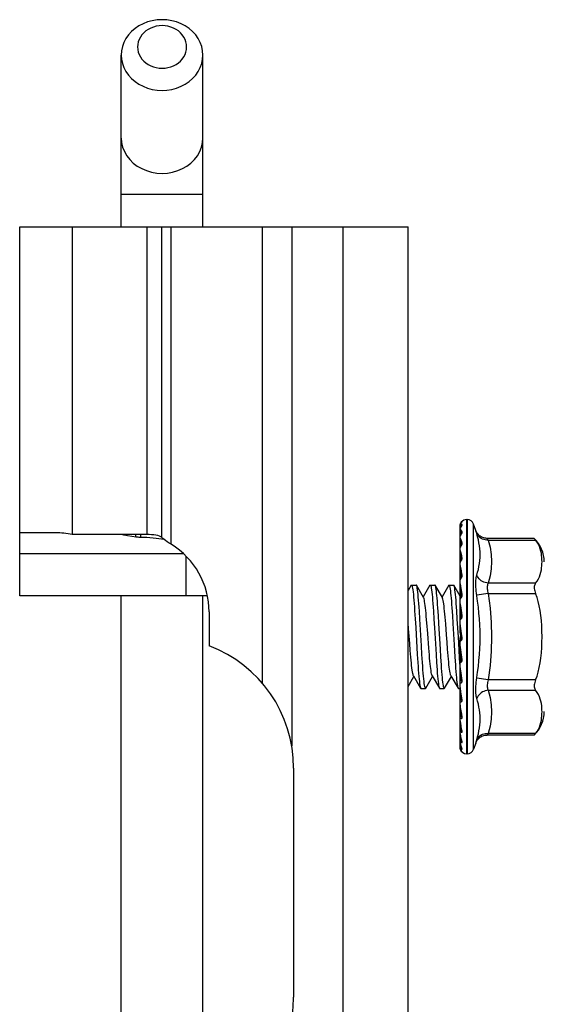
# Model space of a CAD drawing. Header units: inches. Extents: x 0 to 13.8, y 0 to 10.6.
# Tile 3 of 22: x 4.7 to 5.9, y 3 to 5.4. Entities that reach past the tile are written whole.
import ezdxf

# ---------------------------------------------------------------- set-up
doc = ezdxf.new("R2010")
doc.units = ezdxf.units.IN
doc.header["$LTSCALE"] = 0.75625
doc.header["$MEASUREMENT"] = 0
doc.layers.get('0').update_dxf_attribs({"linetype": 'CONTINUOUS'})

msp = doc.modelspace()

# ---------------------------------------------------------------- linework, layer by layer
at = {"color": 7, "linetype": 'Continuous'}
for p, q in [((4.9137, 4.882), (4.9137, 5.2942)), ((5.1097, 4.882), (5.1097, 5.2942)), ((4.9137, 4.9599), (5.1097, 4.9599)), ((4.6697, 3.996), (4.6697, 4.882)), ((4.6697, 4.882), (5.6027, 4.882)), ((4.7957, 4.882), (4.7957, 4.1427)), ((4.9747, 4.882), (4.9747, 4.1427)), ((5.011, 4.1357), (5.011, 4.882)), ((5.0332, 4.1194), (5.0332, 4.882)), ((5.2524, 4.882), (5.2524, 3.786)), ((5.3231, 4.882), (5.3231, 3.6354)), ((5.4457, 4.882), (5.4457, 1.732)), ((5.6027, 1.732), (5.6027, 4.882)), ((5.7278, 4.1674), (5.7277, 4.1671)), ((5.7277, 4.1668), (5.7277, 4.1671)), ((5.7277, 3.9066), (5.7277, 4.1667)), ((5.7283, 4.1688), (5.7278, 4.1674)), ((5.7283, 4.1681), (5.728, 4.1675)), ((5.7294, 4.1703), (5.7301, 4.1712)), ((5.7294, 4.161), (5.7301, 4.1621)), ((5.7303, 4.1724), (5.7303, 4.1725)), ((5.7306, 4.1634), (5.7304, 4.1626)), ((5.7309, 4.1724), (5.7307, 4.1721)), ((5.7321, 4.174), (5.7325, 4.1742)), ((5.7434, 3.6162), (5.7434, 4.1787)), ((5.7442, 4.1787), (5.7434, 4.1787)), ((5.7442, 4.1787), (5.7442, 3.6162)), ((5.7599, 3.6272), (5.7599, 4.1678)), ((5.7653, 4.1527), (5.7599, 4.1678)), ((4.7557, 4.147), (4.6697, 4.147)), ((4.9747, 4.1427), (4.7957, 4.1427)), ((4.9483, 4.1362), (4.9483, 4.1427)), ((4.9597, 4.1427), (4.9597, 4.1361)), ((5.7288, 4.1411), (5.7294, 4.1423)), ((5.7294, 4.1423), (5.7301, 4.1434)), ((5.7302, 4.1449), (5.73, 4.1455)), ((5.7303, 4.1444), (5.7302, 4.1449)), ((5.7304, 4.1451), (5.7303, 4.1443)), ((5.7303, 4.1441), (5.7303, 4.1443)), ((5.7303, 4.1441), (5.7303, 4.1441)), ((5.7656, 4.1518), (5.7653, 4.1527)), ((5.7676, 4.145), (5.7656, 4.1518)), ((4.96, 4.1361), (4.9492, 4.1367)), ((5.7282, 4.129), (5.7281, 4.1296)), ((5.7284, 4.1282), (5.7282, 4.129)), ((5.7286, 4.1274), (5.7284, 4.1282)), ((5.7288, 4.1141), (5.7285, 4.1134)), ((5.7288, 4.1265), (5.7286, 4.1274)), ((5.729, 4.1254), (5.7288, 4.1265)), ((5.7294, 4.1155), (5.7288, 4.1141)), ((5.7292, 4.1243), (5.729, 4.1254)), ((5.7294, 4.123), (5.7292, 4.1243)), ((5.7297, 4.1215), (5.7294, 4.123)), ((5.73, 4.1198), (5.7297, 4.1215)), ((5.7303, 4.118), (5.73, 4.1198)), ((5.7301, 4.1171), (5.73, 4.1166)), ((5.7303, 4.1177), (5.7303, 4.118)), ((5.7303, 4.1176), (5.7303, 4.118)), ((5.7303, 4.1176), (5.7303, 4.1176)), ((5.795, 4.1296), (5.7927, 4.1335)), ((5.9054, 4.1335), (5.7928, 4.1335)), ((5.795, 4.1296), (5.9088, 4.1296)), ((4.6697, 4.097), (5.0629, 4.097)), ((5.069, 4.0913), (5.069, 3.996)), ((5.7278, 4.101), (5.7277, 4.1017)), ((5.728, 4.0998), (5.7278, 4.101)), ((5.7282, 4.0985), (5.728, 4.0998)), ((5.7285, 4.0969), (5.7282, 4.0985)), ((5.7288, 4.095), (5.7285, 4.0969)), ((5.7291, 4.0928), (5.7288, 4.095)), ((5.7294, 4.1002), (5.7291, 4.1014)), ((5.7294, 4.0902), (5.7291, 4.0928)), ((5.7299, 4.0872), (5.7294, 4.0902)), ((5.7319, 4.09), (5.7313, 4.0924)), ((5.7281, 4.0675), (5.7279, 4.0684)), ((5.7286, 4.0785), (5.7282, 4.0778)), ((5.7303, 4.0837), (5.7299, 4.0872)), ((5.7303, 4.0829), (5.7303, 4.0837)), ((5.7303, 4.0832), (5.7303, 4.0837)), ((5.7303, 4.0832), (5.7303, 4.0832)), ((5.7325, 4.0872), (5.7319, 4.09)), ((5.728, 4.0625), (5.7277, 4.0648)), ((5.7284, 4.0594), (5.728, 4.0625)), ((5.729, 4.0546), (5.7284, 4.0594)), ((5.7288, 4.0648), (5.7286, 4.0654)), ((5.7291, 4.0634), (5.7288, 4.0648)), ((5.7296, 4.0493), (5.729, 4.0546)), ((5.7298, 4.06), (5.7291, 4.0634)), ((5.73, 4.0455), (5.7296, 4.0493)), ((5.7302, 4.058), (5.7298, 4.06)), ((5.7303, 4.0426), (5.73, 4.0455)), ((5.7306, 4.0558), (5.7302, 4.058)), ((5.7311, 4.0533), (5.7306, 4.0558)), ((5.7316, 4.0505), (5.7311, 4.0533)), ((5.7325, 4.0456), (5.7316, 4.0505)), ((5.6101, 4.0209), (5.6027, 4.0081)), ((5.6108, 4.0215), (5.6221, 4.0215)), ((5.6399, 3.9915), (5.6228, 4.0209)), ((5.6551, 4.0209), (5.639, 3.9931)), ((5.6558, 4.0215), (5.6671, 4.0215)), ((5.6849, 3.9915), (5.6678, 4.0209)), ((5.7001, 4.0209), (5.684, 3.9931)), ((5.7008, 4.0215), (5.7121, 4.0215)), ((5.7277, 3.9952), (5.7128, 4.0209)), ((5.728, 4.0251), (5.7277, 4.0266)), ((5.7278, 4.0214), (5.7277, 4.022)), ((5.7284, 4.0155), (5.7278, 4.0214)), ((5.7284, 4.0232), (5.728, 4.0251)), ((5.7286, 4.0218), (5.7284, 4.0232)), ((5.7289, 4.0202), (5.7286, 4.0218)), ((5.7304, 4.0116), (5.7289, 4.0202)), ((5.7303, 4.0416), (5.7303, 4.0426)), ((5.7303, 4.0421), (5.7303, 4.0421)), ((5.7303, 4.0421), (5.7303, 4.0417)), ((5.9088, 4.0262), (5.795, 4.0262)), ((5.1206, 3.996), (4.6697, 3.996)), ((4.9137, 2.618), (4.9137, 3.996)), ((5.1097, 2.618), (5.1097, 3.996)), ((5.7293, 4.0065), (5.7284, 4.0155)), ((5.7303, 3.9963), (5.7293, 4.0065)), ((5.7303, 3.9949), (5.7303, 3.9963)), ((5.7303, 3.9956), (5.7303, 3.9956)), ((5.7308, 4.0089), (5.7304, 4.0116)), ((5.7316, 4.0041), (5.7308, 4.0089)), ((5.7325, 3.9985), (5.7316, 4.0041)), ((5.795, 4.0009), (5.7676, 3.9969)), ((5.795, 4.0009), (5.9088, 4.0009)), ((5.7285, 3.9745), (5.7277, 3.9793)), ((5.729, 3.9612), (5.7277, 3.9746)), ((5.7289, 3.9718), (5.7285, 3.9745)), ((5.1247, 3.957), (5.1247, 3.8757)), ((5.6183, 3.9599), (5.6195, 3.9405)), ((5.6309, 3.9394), (5.6296, 3.9591)), ((5.6633, 3.9591), (5.6646, 3.9394)), ((5.6753, 3.9487), (5.6741, 3.9667)), ((5.6765, 3.9294), (5.6753, 3.9487)), ((5.7078, 3.9667), (5.709, 3.9487)), ((5.709, 3.9487), (5.7102, 3.9294)), ((5.7208, 3.9398), (5.7196, 3.9594)), ((5.7306, 3.9607), (5.7289, 3.9718)), ((5.7303, 3.9465), (5.729, 3.9612)), ((5.7313, 3.9558), (5.7306, 3.9607)), ((5.7325, 3.9479), (5.7313, 3.9558)), ((5.6038, 3.9163), (5.6027, 3.9299)), ((5.6195, 3.9405), (5.6208, 3.9197)), ((5.6346, 3.876), (5.6309, 3.9394)), ((5.6476, 3.9306), (5.6463, 3.9464)), ((5.6646, 3.9394), (5.6658, 3.9187)), ((5.6801, 3.8676), (5.6765, 3.9294)), ((5.6929, 3.9281), (5.6915, 3.9441)), ((5.7102, 3.9294), (5.7132, 3.8777)), ((5.7277, 3.9376), (5.7288, 3.9389)), ((5.7311, 3.9055), (5.7277, 3.9291)), ((5.7301, 3.9444), (5.7303, 3.9465)), ((5.7303, 3.9454), (5.7303, 3.9455)), ((5.6064, 3.8813), (5.6038, 3.9163)), ((5.6208, 3.9197), (5.6246, 3.8552)), ((5.6658, 3.9187), (5.6696, 3.8552)), ((5.7303, 3.8949), (5.7277, 3.9244)), ((5.7277, 3.9066), (5.7285, 3.8978)), ((5.7325, 3.8954), (5.7311, 3.9055)), ((5.6078, 3.8644), (5.6064, 3.8813)), ((5.6975, 3.8675), (5.6962, 3.8847)), ((5.7132, 3.8777), (5.715, 3.8482)), ((5.7277, 3.8733), (5.7277, 3.8941)), ((5.7279, 3.8929), (5.7277, 3.8935)), ((5.7278, 3.877), (5.7277, 3.8777)), ((5.7286, 3.8902), (5.7287, 3.8903)), ((5.6091, 3.8485), (5.6078, 3.8644)), ((5.6246, 3.8552), (5.6258, 3.8356)), ((5.6358, 3.8552), (5.6346, 3.876)), ((5.6371, 3.8356), (5.6358, 3.8552)), ((5.6536, 3.8538), (5.6523, 3.8701)), ((5.6696, 3.8552), (5.6708, 3.8356)), ((5.6813, 3.8482), (5.6801, 3.8676)), ((5.6988, 3.8515), (5.6975, 3.8675)), ((5.7264, 3.8456), (5.7252, 3.8658)), ((5.7303, 3.8433), (5.7277, 3.8733)), ((5.7277, 3.6306), (5.7277, 3.8669)), ((5.7283, 3.8451), (5.7277, 3.8636)), ((5.7325, 3.843), (5.7278, 3.877)), ((5.6825, 3.8301), (5.6813, 3.8482)), ((5.715, 3.8482), (5.7162, 3.8301)), ((5.7277, 3.827), (5.7264, 3.8456)), ((5.7285, 3.8403), (5.7283, 3.8451)), ((5.7303, 3.8432), (5.7303, 3.8433)), ((5.7304, 3.8432), (5.7303, 3.8433)), ((5.7279, 3.8256), (5.7277, 3.8271)), ((5.7277, 3.823), (5.7303, 3.7937)), ((5.7292, 3.8157), (5.7279, 3.8256)), ((5.7285, 3.7924), (5.728, 3.82)), ((5.7325, 3.7925), (5.7292, 3.8157)), ((5.6027, 3.7782), (5.6165, 3.8019)), ((5.6155, 3.8035), (5.6326, 3.7741)), ((5.6453, 3.7741), (5.6615, 3.8019)), ((5.6605, 3.8035), (5.6776, 3.7741)), ((5.6903, 3.7741), (5.7065, 3.8019)), ((5.7055, 3.8035), (5.7226, 3.7741)), ((5.7303, 3.7937), (5.7303, 3.7934)), ((5.7304, 3.7935), (5.7303, 3.7937)), ((5.7303, 3.7934), (5.7303, 3.7935)), ((5.795, 3.794), (5.7676, 3.798)), ((5.9088, 3.794), (5.795, 3.794)), ((5.6333, 3.7735), (5.6446, 3.7735)), ((5.6446, 3.7735), (5.644, 3.774)), ((5.6783, 3.7735), (5.6896, 3.7735)), ((5.6896, 3.7735), (5.689, 3.7739)), ((5.7233, 3.7735), (5.7277, 3.7735)), ((5.728, 3.7767), (5.7277, 3.779)), ((5.7277, 3.7754), (5.7287, 3.7645)), ((5.7296, 3.7654), (5.728, 3.7767)), ((5.7285, 3.7483), (5.7282, 3.7701)), ((5.7287, 3.7645), (5.7303, 3.7478)), ((5.7325, 3.7459), (5.7296, 3.7654)), ((5.795, 3.7688), (5.9088, 3.7688)), ((5.7303, 3.7478), (5.7303, 3.7476)), ((5.7304, 3.7475), (5.7303, 3.7478)), ((5.7303, 3.7476), (5.7303, 3.7476)), ((5.7279, 3.7337), (5.7277, 3.7351)), ((5.7282, 3.7313), (5.7279, 3.7337)), ((5.7288, 3.7277), (5.7282, 3.7313)), ((5.7285, 3.7097), (5.7283, 3.7263)), ((5.7287, 3.7221), (5.7296, 3.7142)), ((5.7294, 3.7235), (5.7288, 3.7277)), ((5.73, 3.7199), (5.7294, 3.7235)), ((5.7296, 3.7142), (5.7303, 3.7073)), ((5.7313, 3.7115), (5.73, 3.7199)), ((5.7279, 3.6959), (5.7277, 3.6972)), ((5.7277, 3.6949), (5.7283, 3.6894)), ((5.7281, 3.6944), (5.7279, 3.6959)), ((5.7285, 3.6921), (5.7281, 3.6944)), ((5.7285, 3.6778), (5.7284, 3.6892)), ((5.7291, 3.6886), (5.7285, 3.6921)), ((5.7286, 3.7083), (5.7287, 3.7077)), ((5.7294, 3.6867), (5.7291, 3.6886)), ((5.7303, 3.7073), (5.7303, 3.7072)), ((5.7303, 3.7072), (5.7303, 3.7072)), ((5.7325, 3.7047), (5.7313, 3.7115)), ((5.7279, 3.6653), (5.7277, 3.6665)), ((5.7281, 3.6641), (5.7279, 3.6653)), ((5.7285, 3.6778), (5.7285, 3.6769)), ((5.7298, 3.6846), (5.7294, 3.6867)), ((5.7296, 3.6793), (5.7304, 3.6735)), ((5.7304, 3.6812), (5.7298, 3.6846)), ((5.7311, 3.6775), (5.7304, 3.6812)), ((5.7319, 3.6734), (5.7311, 3.6775)), ((5.7325, 3.6705), (5.7319, 3.6734)), ((5.795, 3.6653), (5.7927, 3.6614)), ((5.9088, 3.6653), (5.795, 3.6653)), ((5.7277, 3.6433), (5.728, 3.6416)), ((5.728, 3.6416), (5.7284, 3.6395)), ((5.7284, 3.6627), (5.7281, 3.6641)), ((5.7286, 3.6613), (5.7284, 3.6627)), ((5.7285, 3.6539), (5.7284, 3.6598)), ((5.7285, 3.6539), (5.7285, 3.6529)), ((5.7289, 3.6599), (5.7286, 3.6613)), ((5.7292, 3.6583), (5.7289, 3.6599)), ((5.7296, 3.6566), (5.7292, 3.6583)), ((5.7292, 3.6548), (5.7296, 3.6521)), ((5.73, 3.6549), (5.7296, 3.6566)), ((5.7296, 3.6521), (5.7301, 3.6495)), ((5.7304, 3.653), (5.73, 3.6549)), ((5.7301, 3.6495), (5.7304, 3.6477)), ((5.7308, 3.651), (5.7304, 3.653)), ((5.7313, 3.6489), (5.7308, 3.651)), ((5.7319, 3.6468), (5.7313, 3.6489)), ((5.7653, 3.6422), (5.7599, 3.6272)), ((5.9054, 3.6614), (5.7928, 3.6614)), ((5.9054, 3.6614), (5.9059, 3.662)), ((5.9059, 3.662), (5.9068, 3.663)), ((5.7277, 3.6324), (5.7282, 3.6312)), ((5.7277, 3.6306), (5.7281, 3.629)), ((5.7277, 3.6272), (5.7277, 3.6305)), ((5.7277, 3.6272), (5.7282, 3.6259)), ((5.7281, 3.629), (5.7286, 3.6275)), ((5.7284, 3.6395), (5.7288, 3.6374)), ((5.7285, 3.6387), (5.7285, 3.6392)), ((5.7285, 3.6387), (5.7285, 3.6377)), ((5.7285, 3.6377), (5.7286, 3.6368)), ((5.7295, 3.6238), (5.7301, 3.6229)), ((5.7297, 3.6335), (5.7302, 3.6317)), ((5.7302, 3.6317), (5.7305, 3.6305)), ((5.7305, 3.6305), (5.7305, 3.6305)), ((5.7311, 3.6225), (5.7308, 3.6229)), ((5.731, 3.6223), (5.7316, 3.6215)), ((5.7318, 3.6211), (5.7316, 3.6215)), ((5.7316, 3.6215), (5.7316, 3.6215)), ((5.7325, 3.6205), (5.7318, 3.6211)), ((5.7325, 3.6204), (5.7325, 3.6205)), ((5.7325, 3.6204), (5.7325, 3.6204)), ((5.7442, 3.6162), (5.7434, 3.6162)), ((5.3277, 3.582), (5.3277, 3.032))]:
    msp.add_line(p, q, dxfattribs=at)
for points in [[(5.0117, 5.3791), (4.9999, 5.3785), (4.9882, 5.3766), (4.977, 5.3736), (4.9662, 5.3694), (4.956, 5.3641), (4.9467, 5.3578), (4.9383, 5.3505), (4.9311, 5.3425), (4.9249, 5.3337), (4.9201, 5.3243), (4.9166, 5.3146), (4.9144, 5.3045), (4.9137, 5.2942)], [(5.1097, 5.2942), (5.109, 5.3045), (5.1069, 5.3146), (5.1033, 5.3243), (5.0985, 5.3337), (5.0924, 5.3425), (5.0851, 5.3505), (5.0767, 5.3578), (5.0674, 5.3641), (5.0572, 5.3694), (5.0465, 5.3736), (5.0352, 5.3766), (5.0235, 5.3785), (5.0117, 5.3791)], [(5.0117, 5.3648), (5.0045, 5.3645), (4.9976, 5.3634), (4.9908, 5.3615), (4.9843, 5.359), (4.9782, 5.3558), (4.9726, 5.352), (4.9676, 5.3476), (4.9632, 5.3428), (4.9595, 5.3375), (4.9565, 5.3319), (4.9544, 5.326), (4.9531, 5.3199), (4.9527, 5.3137), (4.9531, 5.3076), (4.9544, 5.3015), (4.9565, 5.2956), (4.9595, 5.29), (4.9632, 5.2847), (4.9676, 5.2799), (4.9726, 5.2755), (4.9782, 5.2717), (4.9843, 5.2685), (4.9908, 5.266), (4.9976, 5.2641), (5.0045, 5.263), (5.0117, 5.2626)], [(5.0117, 5.2626), (5.0189, 5.263), (5.0258, 5.2641), (5.0326, 5.266), (5.0391, 5.2685), (5.0452, 5.2717), (5.0508, 5.2755), (5.0559, 5.2799), (5.0603, 5.2847), (5.0639, 5.29), (5.0669, 5.2956), (5.069, 5.3015), (5.0703, 5.3076), (5.0707, 5.3138), (5.0703, 5.3199), (5.069, 5.326), (5.0669, 5.3319), (5.0639, 5.3375), (5.0602, 5.3428), (5.0559, 5.3476), (5.0508, 5.352), (5.0452, 5.3558), (5.0391, 5.359), (5.0326, 5.3615), (5.0258, 5.3634), (5.0189, 5.3645), (5.0117, 5.3648)], [(4.9137, 5.2942), (4.9144, 5.284), (4.9166, 5.2739), (4.9201, 5.2641), (4.9249, 5.2548), (4.9311, 5.246), (4.9383, 5.238), (4.9467, 5.2307), (4.956, 5.2244), (4.9662, 5.2191), (4.977, 5.2149), (4.9882, 5.2118), (4.9999, 5.21), (5.0117, 5.2094)], [(5.0117, 5.2094), (5.0235, 5.21), (5.0352, 5.2118), (5.0465, 5.2149), (5.0572, 5.2191), (5.0674, 5.2244), (5.0767, 5.2307), (5.0851, 5.238), (5.0924, 5.246), (5.0985, 5.2548), (5.1033, 5.2641), (5.1069, 5.2739), (5.109, 5.284), (5.1097, 5.2942)], [(4.9137, 5.095), (4.9145, 5.0839), (4.917, 5.073), (4.9212, 5.0625), (4.9268, 5.0526), (4.934, 5.0433), (4.9424, 5.035), (4.952, 5.0277), (4.9627, 5.0215), (4.9742, 5.0166), (4.9863, 5.013), (4.9989, 5.0109), (5.0117, 5.0101)], [(5.0117, 5.0101), (5.0245, 5.0109), (5.0371, 5.013), (5.0492, 5.0166), (5.0607, 5.0215), (5.0714, 5.0277), (5.081, 5.035), (5.0895, 5.0433), (5.0966, 5.0526), (5.1022, 5.0625), (5.1064, 5.073), (5.1089, 5.0839), (5.1097, 5.095)], [(5.7277, 4.1667), (5.7282, 4.168), (5.7288, 4.1692), (5.7294, 4.1703)], [(5.728, 4.1675), (5.7277, 4.1668), (5.7277, 4.1667)], [(5.7325, 4.1663), (5.7322, 4.1666), (5.7319, 4.1668), (5.7316, 4.167), (5.7313, 4.1672), (5.7311, 4.1673), (5.7308, 4.1674), (5.7306, 4.1675), (5.7304, 4.1675), (5.7302, 4.1675), (5.73, 4.1675), (5.7298, 4.1675), (5.7296, 4.1675), (5.7294, 4.1674), (5.7292, 4.1674), (5.7291, 4.1673), (5.7289, 4.1672), (5.7288, 4.1671), (5.7286, 4.167), (5.7285, 4.1669), (5.7284, 4.1667), (5.7282, 4.1666), (5.7281, 4.1664), (5.728, 4.1663), (5.7279, 4.1661), (5.7278, 4.166), (5.7277, 4.1658)], [(5.7282, 4.1641), (5.7281, 4.1641), (5.728, 4.1641), (5.7279, 4.164), (5.7279, 4.164), (5.7278, 4.164), (5.7278, 4.164), (5.7277, 4.1639)], [(5.73, 4.1621), (5.7297, 4.1617), (5.7295, 4.1612), (5.7292, 4.1608), (5.7289, 4.1602), (5.7287, 4.1597), (5.7284, 4.1591), (5.7281, 4.1585), (5.7279, 4.1579), (5.7277, 4.1574)], [(5.73, 4.1622), (5.73, 4.1623), (5.7299, 4.1625), (5.7297, 4.1628), (5.7296, 4.163), (5.7294, 4.1631), (5.7293, 4.1633), (5.7292, 4.1634), (5.7291, 4.1635), (5.729, 4.1636), (5.7289, 4.1637), (5.7288, 4.1638), (5.7287, 4.1639), (5.7286, 4.1639), (5.7285, 4.164), (5.7284, 4.164), (5.7283, 4.164), (5.7282, 4.164), (5.7282, 4.1641)], [(5.7303, 4.1724), (5.7295, 4.1712), (5.7288, 4.17), (5.7283, 4.1688)], [(5.7295, 4.1704), (5.7292, 4.1699), (5.7289, 4.1693), (5.7286, 4.1687), (5.7283, 4.1681)], [(5.7307, 4.1721), (5.7304, 4.1717), (5.7301, 4.1713), (5.7298, 4.1709), (5.7295, 4.1704)], [(5.7307, 4.1634), (5.7307, 4.1634), (5.7306, 4.1633), (5.7305, 4.1631), (5.7304, 4.1628), (5.73, 4.1621)], [(5.7301, 4.1712), (5.7307, 4.172), (5.7313, 4.1727), (5.7317, 4.1733), (5.7321, 4.1737), (5.7324, 4.174), (5.7325, 4.1742), (5.7325, 4.1743), (5.7325, 4.1742)], [(5.7301, 4.1621), (5.7307, 4.163), (5.7317, 4.1645)], [(5.7303, 4.1725), (5.7307, 4.1729), (5.731, 4.1732), (5.7314, 4.1735), (5.7317, 4.1738), (5.7321, 4.174)], [(5.7325, 4.1663), (5.7318, 4.1657), (5.7313, 4.165), (5.7309, 4.1643), (5.7306, 4.1634)], [(5.7314, 4.1729), (5.7314, 4.173), (5.7315, 4.173), (5.7314, 4.173), (5.7311, 4.1726)], [(5.7325, 4.1742), (5.7318, 4.1736), (5.7313, 4.1729), (5.7312, 4.1727)], [(5.7317, 4.1645), (5.7321, 4.1651), (5.7324, 4.1656), (5.7325, 4.1659), (5.7325, 4.1662), (5.7325, 4.1663)], [(4.9492, 4.1367), (4.9388, 4.1379), (4.929, 4.1396), (4.9197, 4.1416), (4.9149, 4.1427)], [(5.011, 4.1357), (5.0084, 4.1375), (5.0051, 4.139), (5.0012, 4.1402), (4.9966, 4.1411), (4.9916, 4.1419), (4.9862, 4.1423), (4.9806, 4.1426), (4.9747, 4.1427)], [(5.7277, 4.1573), (5.7282, 4.1586), (5.7288, 4.1599), (5.7294, 4.161)], [(5.7325, 4.1487), (5.7322, 4.1494), (5.7319, 4.15), (5.7316, 4.1506), (5.7313, 4.1511), (5.7311, 4.1516), (5.7308, 4.152), (5.7306, 4.1524), (5.7304, 4.1528), (5.7302, 4.1531), (5.73, 4.1534), (5.7298, 4.1536), (5.7296, 4.1538), (5.7294, 4.154), (5.7292, 4.1542), (5.7291, 4.1543), (5.7289, 4.1545), (5.7288, 4.1546), (5.7286, 4.1547), (5.7285, 4.1547), (5.7284, 4.1548), (5.7282, 4.1548), (5.7281, 4.1548), (5.728, 4.1548), (5.7279, 4.1548), (5.7278, 4.1548), (5.7277, 4.1548)], [(5.73, 4.1455), (5.7299, 4.1461), (5.7297, 4.1466), (5.7296, 4.1471), (5.7294, 4.1476), (5.7293, 4.148), (5.7292, 4.1484), (5.7291, 4.1488), (5.729, 4.1491), (5.7289, 4.1494), (5.7288, 4.1497), (5.7287, 4.15), (5.7286, 4.1502), (5.7285, 4.1505), (5.7284, 4.1507), (5.7283, 4.1509), (5.7282, 4.1511), (5.7282, 4.1513), (5.7281, 4.1514), (5.728, 4.1516), (5.7279, 4.1517), (5.7279, 4.1518), (5.7278, 4.1519), (5.7278, 4.152), (5.7277, 4.1521)], [(5.7277, 4.1385), (5.7282, 4.1398), (5.7288, 4.1411)], [(5.7285, 4.1407), (5.7282, 4.1399), (5.7278, 4.1391), (5.7277, 4.1387)], [(5.7291, 4.1421), (5.7288, 4.1414), (5.7285, 4.1407)], [(5.73, 4.1438), (5.7294, 4.1427), (5.7291, 4.1421)], [(5.7304, 4.1448), (5.7304, 4.1448), (5.7304, 4.1447), (5.7303, 4.1446), (5.7302, 4.1442), (5.73, 4.1438)], [(5.7301, 4.1434), (5.7313, 4.1453), (5.7317, 4.1461), (5.7321, 4.1469), (5.7324, 4.1475), (5.7325, 4.148), (5.7325, 4.1484), (5.7325, 4.1487)], [(5.7325, 4.1487), (5.7318, 4.1481), (5.7313, 4.1475), (5.7309, 4.1467), (5.7306, 4.1459), (5.7304, 4.1451)], [(5.7688, 4.146), (5.7678, 4.1476), (5.7669, 4.1493), (5.7661, 4.1509), (5.7653, 4.1527)], [(5.7676, 4.0455), (5.7696, 4.0524), (5.7713, 4.0593), (5.7728, 4.0663), (5.7739, 4.0733), (5.7747, 4.0803), (5.7753, 4.0874), (5.7754, 4.0945), (5.7753, 4.1016), (5.7747, 4.1088), (5.7739, 4.116), (5.7728, 4.1232), (5.7713, 4.1305), (5.7696, 4.1377), (5.7676, 4.145)], [(5.795, 4.1296), (5.7914, 4.1296), (5.7878, 4.1299), (5.7845, 4.1306), (5.7813, 4.1317), (5.7783, 4.1331), (5.7755, 4.1349), (5.7729, 4.137), (5.7708, 4.1394), (5.769, 4.1421), (5.7676, 4.145)], [(5.7927, 4.1335), (5.7915, 4.1336), (5.789, 4.1338), (5.7865, 4.1342), (5.7842, 4.1348), (5.782, 4.1356), (5.7799, 4.1365), (5.7779, 4.1376), (5.776, 4.1388), (5.7743, 4.1401), (5.7728, 4.1415), (5.7713, 4.1429), (5.77, 4.1444), (5.7688, 4.146)], [(4.9597, 4.1361), (4.9568, 4.1361), (4.954, 4.1362), (4.9511, 4.1362), (4.9483, 4.1362)], [(5.0041, 4.1327), (4.9972, 4.1336), (4.99, 4.1344), (4.9825, 4.135), (4.975, 4.1355), (4.9675, 4.1359), (4.96, 4.1361)], [(5.0167, 4.1306), (5.0106, 4.1317), (5.0041, 4.1327)], [(5.0332, 4.1194), (5.0285, 4.1224), (5.0241, 4.1253), (5.0202, 4.1282), (5.0167, 4.1308), (5.0136, 4.1333), (5.011, 4.1357)], [(5.7325, 4.122), (5.7322, 4.1231), (5.7319, 4.1241), (5.7316, 4.125), (5.7313, 4.1259), (5.7311, 4.1267), (5.7308, 4.1275), (5.7306, 4.1282), (5.7304, 4.1288), (5.7302, 4.1294), (5.73, 4.1299), (5.7298, 4.1304), (5.7296, 4.1309), (5.7294, 4.1313), (5.7292, 4.1318), (5.7291, 4.1321), (5.7289, 4.1325), (5.7288, 4.1328), (5.7286, 4.1331), (5.7285, 4.1333), (5.7284, 4.1335), (5.7282, 4.1337), (5.7281, 4.1339), (5.728, 4.1341), (5.7279, 4.1342), (5.7278, 4.1344), (5.7277, 4.1345)], [(5.7281, 4.1296), (5.728, 4.1299), (5.7279, 4.1302), (5.7279, 4.1304), (5.7278, 4.1307), (5.7278, 4.1309), (5.7277, 4.1311)], [(5.7288, 4.1134), (5.7294, 4.1146), (5.7301, 4.1158)], [(5.73, 4.1166), (5.7297, 4.1161), (5.7294, 4.1155)], [(5.7301, 4.1158), (5.7307, 4.1168), (5.7313, 4.1178)], [(5.7303, 4.1177), (5.7303, 4.1177), (5.7304, 4.1178), (5.7303, 4.1177), (5.7303, 4.1174), (5.7301, 4.1171)], [(5.7325, 4.122), (5.7318, 4.1215), (5.7313, 4.1209), (5.7309, 4.1202), (5.7306, 4.1195), (5.7304, 4.1187), (5.7303, 4.118)], [(5.7313, 4.1178), (5.7317, 4.1188), (5.7321, 4.1196), (5.7324, 4.1204), (5.7325, 4.121), (5.7325, 4.1216), (5.7325, 4.122)], [(5.795, 4.1296), (5.7993, 4.1124), (5.8019, 4.0951), (5.8028, 4.0779), (5.8019, 4.0607), (5.7993, 4.0434), (5.795, 4.0262)], [(5.9088, 4.1296), (5.9077, 4.1309), (5.9069, 4.1318), (5.9062, 4.1326), (5.9057, 4.1331), (5.9054, 4.1334), (5.9054, 4.1335)], [(5.9088, 4.0262), (5.9124, 4.0311), (5.9154, 4.0362), (5.918, 4.0416), (5.92, 4.0471), (5.9215, 4.0526), (5.9226, 4.058), (5.9233, 4.0631), (5.9238, 4.0681), (5.9241, 4.0729), (5.9242, 4.0777), (5.9241, 4.0826), (5.9238, 4.0875), (5.9233, 4.0926), (5.9226, 4.0979), (5.9215, 4.1033), (5.92, 4.1087), (5.918, 4.1142), (5.9155, 4.1195), (5.9124, 4.1247), (5.9088, 4.1296)], [(5.7277, 4.1109), (5.7282, 4.1122), (5.7288, 4.1134)], [(5.7285, 4.1134), (5.7281, 4.1125), (5.7278, 4.1116), (5.7277, 4.1114)], [(5.7288, 4.1025), (5.7286, 4.1029), (5.7285, 4.1034), (5.7284, 4.1038), (5.7282, 4.1041), (5.7281, 4.1045), (5.728, 4.1048), (5.7279, 4.1051), (5.7278, 4.1054), (5.7277, 4.1056)], [(5.7291, 4.1014), (5.7289, 4.102), (5.7288, 4.1025)], [(5.7313, 4.0924), (5.7311, 4.0935), (5.7308, 4.0946), (5.7306, 4.0955), (5.7304, 4.0965), (5.7302, 4.0973), (5.73, 4.0981), (5.7298, 4.0989), (5.7294, 4.1002)], [(5.7277, 4.0757), (5.7282, 4.0769), (5.7288, 4.078)], [(5.7282, 4.0778), (5.7279, 4.0769), (5.7277, 4.0765)], [(5.7279, 4.0684), (5.7278, 4.0688), (5.7277, 4.0692)], [(5.7286, 4.0654), (5.7285, 4.066), (5.7284, 4.0665), (5.7281, 4.0675)], [(5.7298, 4.0813), (5.7295, 4.0807), (5.7292, 4.08), (5.7286, 4.0785)], [(5.7288, 4.078), (5.7294, 4.0792), (5.7307, 4.0813)], [(5.7303, 4.0828), (5.7302, 4.0824), (5.73, 4.0819), (5.7298, 4.0813)], [(5.7325, 4.0872), (5.7318, 4.0867), (5.7313, 4.0862), (5.7309, 4.0856), (5.7306, 4.085), (5.7304, 4.0843), (5.7303, 4.0837)], [(5.7303, 4.0832), (5.7303, 4.0831), (5.7303, 4.0828)], [(5.7307, 4.0813), (5.7313, 4.0824), (5.7317, 4.0834), (5.7321, 4.0843), (5.7324, 4.0852), (5.7325, 4.086), (5.7325, 4.0866), (5.7325, 4.0872)], [(5.7325, 4.0456), (5.7318, 4.0451), (5.7313, 4.0447), (5.7309, 4.0442), (5.7306, 4.0437), (5.7304, 4.0432), (5.7303, 4.0426)], [(5.7313, 4.0403), (5.7317, 4.0413), (5.7321, 4.0423), (5.7324, 4.0432), (5.7325, 4.0441), (5.7325, 4.0449), (5.7325, 4.0456)], [(5.7696, 3.9827), (5.7669, 4.0019), (5.7663, 4.0067), (5.7659, 4.0115), (5.7656, 4.0162), (5.7654, 4.0207), (5.7653, 4.0251), (5.7654, 4.0292), (5.7656, 4.0331), (5.7659, 4.0367), (5.7663, 4.04), (5.7669, 4.0429), (5.7676, 4.0455)], [(5.795, 4.0262), (5.7914, 4.0266), (5.7878, 4.0275), (5.7845, 4.0287), (5.7813, 4.0302), (5.7783, 4.0321), (5.7755, 4.0343), (5.7729, 4.0367), (5.7708, 4.0395), (5.769, 4.0424), (5.7676, 4.0455)], [(5.6101, 4.0209), (5.6102, 4.021), (5.6108, 4.0215)], [(5.6108, 4.0215), (5.6114, 4.021), (5.6121, 4.0196), (5.6127, 4.0173), (5.6133, 4.0141), (5.6139, 4.01), (5.6145, 4.005), (5.6152, 3.9992), (5.6158, 3.9927), (5.6164, 3.9854), (5.617, 3.9775), (5.6177, 3.9689), (5.6183, 3.9599)], [(5.6228, 4.0209), (5.6227, 4.021), (5.6221, 4.0215)], [(5.6296, 3.9591), (5.629, 3.9683), (5.6284, 3.977), (5.6277, 3.985), (5.6271, 3.9923), (5.6265, 3.9988), (5.6259, 4.0046), (5.6252, 4.0097), (5.6246, 4.0139), (5.624, 4.0172), (5.6233, 4.0196), (5.6228, 4.0209)], [(5.6551, 4.0209), (5.6552, 4.021), (5.6558, 4.0215)], [(5.6558, 4.0215), (5.6564, 4.021), (5.6571, 4.0196), (5.6577, 4.0172), (5.6583, 4.0139), (5.659, 4.0097), (5.6596, 4.0046), (5.6602, 3.9988), (5.6608, 3.9923), (5.6615, 3.985), (5.6621, 3.977), (5.6627, 3.9683), (5.6633, 3.9591)], [(5.6678, 4.0209), (5.6675, 4.0213), (5.6671, 4.0215)], [(5.6693, 4.0154), (5.669, 4.0173), (5.6686, 4.0188), (5.6682, 4.02), (5.6678, 4.0209)], [(5.7001, 4.0209), (5.7002, 4.021), (5.7008, 4.0215)], [(5.7008, 4.0215), (5.7012, 4.0213), (5.7016, 4.0208)], [(5.7016, 4.0208), (5.7019, 4.02), (5.7023, 4.0188), (5.7027, 4.0173), (5.7031, 4.0154)], [(5.7128, 4.0209), (5.7127, 4.021), (5.7121, 4.0215)], [(5.7196, 3.9594), (5.719, 3.9685), (5.7184, 3.9771), (5.7177, 3.985), (5.7171, 3.9923), (5.7165, 3.9988), (5.7159, 4.0046), (5.7152, 4.0097), (5.7146, 4.0139), (5.714, 4.0172), (5.7133, 4.0196), (5.7128, 4.0209)], [(5.7301, 4.0406), (5.7298, 4.04), (5.7296, 4.0392), (5.7292, 4.0385), (5.7289, 4.0377), (5.7285, 4.0369), (5.7281, 4.0361), (5.7278, 4.0353), (5.7277, 4.0351)], [(5.7277, 4.034), (5.7282, 4.0351), (5.7288, 4.0361)], [(5.7288, 4.0361), (5.7301, 4.0382), (5.7307, 4.0392), (5.7313, 4.0403)], [(5.7303, 4.0417), (5.7302, 4.0412), (5.7301, 4.0406)], [(5.7303, 4.0421), (5.7303, 4.0422), (5.7303, 4.0426)], [(5.795, 4.0262), (5.7942, 4.0245), (5.7936, 4.0226), (5.7931, 4.0204), (5.7928, 4.018), (5.7927, 4.0155), (5.7928, 4.0128), (5.7931, 4.0099), (5.7936, 4.007), (5.7942, 4.004), (5.795, 4.0009)], [(5.9088, 4.0262), (5.9075, 4.0244), (5.9066, 4.0224), (5.9059, 4.0202), (5.9055, 4.0179), (5.9054, 4.0155), (5.9055, 4.013), (5.9059, 4.0102), (5.9066, 4.0073), (5.9075, 4.0042), (5.9088, 4.0009)], [(5.6741, 3.9667), (5.6735, 3.975), (5.6729, 3.9828), (5.6723, 3.99), (5.6717, 3.9966), (5.6711, 4.0024), (5.6705, 4.0075), (5.6699, 4.0118), (5.6693, 4.0154)], [(5.7031, 4.0154), (5.7037, 4.0118), (5.7042, 4.0075), (5.7048, 4.0024), (5.7054, 3.9966), (5.706, 3.99), (5.7066, 3.9828), (5.7072, 3.975), (5.7078, 3.9667)], [(5.7303, 3.9956), (5.7303, 3.9956), (5.7303, 3.995), (5.7301, 3.9943)], [(5.7325, 3.9985), (5.7318, 3.9982), (5.7313, 3.9979), (5.7309, 3.9975), (5.7306, 3.9971), (5.7304, 3.9967), (5.7303, 3.9963)], [(5.7303, 3.9956), (5.7303, 3.9958), (5.7303, 3.9964)], [(5.7317, 3.994), (5.7321, 3.995), (5.7324, 3.996), (5.7325, 3.9969), (5.7325, 3.9978), (5.7325, 3.9985)], [(5.795, 4.0009), (5.7993, 3.9664), (5.8019, 3.932), (5.8028, 3.8975), (5.8019, 3.863), (5.7993, 3.8285), (5.795, 3.794)], [(5.9088, 3.794), (5.9122, 3.803), (5.9151, 3.8127), (5.9176, 3.8233), (5.9198, 3.8345), (5.9214, 3.8463), (5.9227, 3.8586), (5.9235, 3.8713), (5.924, 3.8843), (5.9242, 3.8975), (5.924, 3.9106), (5.9235, 3.9236), (5.9227, 3.9364), (5.9214, 3.9487), (5.9198, 3.9605), (5.9176, 3.9717), (5.9151, 3.9823), (5.9122, 3.992), (5.9088, 4.0009)], [(5.6463, 3.9464), (5.6457, 3.9538), (5.645, 3.9606), (5.6443, 3.9669), (5.6437, 3.9726), (5.643, 3.9776), (5.6423, 3.982), (5.6417, 3.9856), (5.641, 3.9884), (5.6403, 3.9905), (5.6399, 3.9915)], [(5.6862, 3.9876), (5.6855, 3.99), (5.6849, 3.9915)], [(5.6915, 3.9441), (5.6909, 3.9515), (5.6902, 3.9585), (5.6895, 3.965), (5.6889, 3.9709), (5.6882, 3.9761), (5.6875, 3.9807), (5.6869, 3.9845), (5.6862, 3.9876)], [(5.7301, 3.9943), (5.7299, 3.9936), (5.7297, 3.9929), (5.7294, 3.9922), (5.729, 3.9916), (5.7287, 3.9909), (5.7284, 3.9903), (5.728, 3.9897), (5.7277, 3.989), (5.7277, 3.9889)], [(5.7277, 3.9874), (5.7282, 3.9883), (5.7288, 3.9891), (5.7294, 3.99), (5.7301, 3.991)], [(5.7301, 3.991), (5.7307, 3.992), (5.7313, 3.993), (5.7317, 3.994)], [(5.7669, 3.7931), (5.7696, 3.8122), (5.7713, 3.8263), (5.7728, 3.8405), (5.7739, 3.8547), (5.7747, 3.869), (5.7753, 3.8832), (5.7754, 3.8974), (5.7753, 3.9117), (5.7747, 3.9259), (5.7739, 3.9401), (5.7728, 3.9544), (5.7713, 3.9686), (5.7696, 3.9827)], [(5.6523, 3.8701), (5.6496, 3.9049), (5.6476, 3.9306)], [(5.6962, 3.8847), (5.6948, 3.9022), (5.6929, 3.9281)], [(5.7252, 3.8658), (5.7233, 3.8976), (5.7208, 3.9398)], [(5.7281, 3.9404), (5.7279, 3.9399), (5.7277, 3.9396)], [(5.7301, 3.9441), (5.7298, 3.9434), (5.7296, 3.9428), (5.7293, 3.9422), (5.729, 3.9417), (5.7287, 3.9413), (5.7281, 3.9404)], [(5.7288, 3.9389), (5.7294, 3.9396), (5.7301, 3.9404)], [(5.7303, 3.9455), (5.7302, 3.9448), (5.7301, 3.9441)], [(5.7301, 3.9404), (5.7307, 3.9413), (5.7313, 3.9422), (5.7317, 3.9432)], [(5.7325, 3.9479), (5.7318, 3.9477), (5.7313, 3.9474), (5.7309, 3.9472), (5.7306, 3.947), (5.7304, 3.9467), (5.7303, 3.9465)], [(5.7303, 3.9455), (5.7303, 3.9459), (5.7303, 3.9465)], [(5.7317, 3.9432), (5.7321, 3.9442), (5.7324, 3.9452), (5.7325, 3.9462), (5.7325, 3.947), (5.7325, 3.9479)], [(5.7277, 3.8941), (5.728, 3.8947), (5.7282, 3.8953), (5.7284, 3.8959), (5.7285, 3.8965), (5.7285, 3.8971), (5.7285, 3.8978)], [(5.7277, 3.8863), (5.7282, 3.8866), (5.7288, 3.8871), (5.7294, 3.8877), (5.7301, 3.8883), (5.7307, 3.8891), (5.7313, 3.8899), (5.7317, 3.8908), (5.7321, 3.8917), (5.7324, 3.8927), (5.7325, 3.8936), (5.7325, 3.8945), (5.7325, 3.8954)], [(5.7277, 3.8892), (5.7279, 3.8895), (5.7281, 3.8897), (5.7283, 3.89), (5.7285, 3.8902)], [(5.7283, 3.8909), (5.7282, 3.8916), (5.7279, 3.8929)], [(5.7285, 3.8902), (5.7284, 3.8905), (5.7283, 3.8909)], [(5.7285, 3.8978), (5.7286, 3.8975), (5.7288, 3.8973), (5.7289, 3.8971), (5.7291, 3.8969), (5.7292, 3.8967), (5.7294, 3.8964), (5.7295, 3.8962), (5.7297, 3.8959), (5.7298, 3.8957), (5.73, 3.8954), (5.7302, 3.8952), (5.7303, 3.8949)], [(5.7285, 3.8902), (5.7285, 3.8902), (5.7286, 3.8902)], [(5.7287, 3.8903), (5.7288, 3.8904), (5.729, 3.8906), (5.7292, 3.8909), (5.7295, 3.8912), (5.7297, 3.8916), (5.7299, 3.892), (5.7301, 3.8926), (5.7302, 3.8931), (5.7303, 3.8937), (5.7303, 3.8943), (5.7303, 3.8949)], [(5.7325, 3.8954), (5.7318, 3.8953), (5.7313, 3.8952), (5.7309, 3.8951), (5.7306, 3.895), (5.7304, 3.8949), (5.7303, 3.8949)], [(5.6605, 3.8035), (5.6603, 3.804), (5.6596, 3.8058), (5.6589, 3.8084), (5.6583, 3.8118), (5.6576, 3.816), (5.657, 3.8208), (5.6563, 3.8263), (5.6556, 3.8324), (5.655, 3.8391), (5.6543, 3.8462), (5.6536, 3.8538)], [(5.7277, 3.8669), (5.728, 3.8675), (5.7282, 3.868)], [(5.6155, 3.8035), (5.6151, 3.8044), (5.6144, 3.8065), (5.6137, 3.8094), (5.6131, 3.813), (5.6124, 3.8174), (5.6117, 3.8224), (5.6111, 3.8281), (5.6104, 3.8344), (5.6098, 3.8412), (5.6091, 3.8485)], [(5.6258, 3.8356), (5.6264, 3.8263), (5.6271, 3.8176), (5.6277, 3.8096), (5.6283, 3.8022), (5.629, 3.7957), (5.6296, 3.79), (5.6302, 3.785), (5.6308, 3.7809), (5.6314, 3.7777), (5.6321, 3.7754), (5.6326, 3.7741)], [(5.644, 3.774), (5.6433, 3.7754), (5.6427, 3.7777), (5.6421, 3.7811), (5.6414, 3.7853), (5.6408, 3.7903), (5.6402, 3.7961), (5.6396, 3.8027), (5.639, 3.8099), (5.6383, 3.8179), (5.6377, 3.8265), (5.6371, 3.8356)], [(5.6708, 3.8356), (5.6714, 3.8265), (5.6721, 3.8179), (5.6727, 3.8099), (5.6733, 3.8027), (5.6739, 3.7961), (5.6745, 3.7903), (5.6752, 3.7853), (5.6758, 3.7811), (5.6764, 3.7777), (5.6771, 3.7754), (5.6776, 3.7741)], [(5.7055, 3.8035), (5.7048, 3.8051), (5.7042, 3.8075), (5.7035, 3.8107), (5.7028, 3.8146), (5.7022, 3.8192), (5.7015, 3.8245), (5.7008, 3.8304), (5.7002, 3.837), (5.6995, 3.844), (5.6988, 3.8515)], [(5.7277, 3.8354), (5.7282, 3.8355), (5.7288, 3.8357), (5.7294, 3.8361), (5.7301, 3.8365), (5.7307, 3.8371), (5.7313, 3.8378), (5.7317, 3.8386), (5.7321, 3.8394), (5.7324, 3.8403), (5.7325, 3.8412), (5.7325, 3.8421), (5.7325, 3.843)], [(5.7277, 3.8393), (5.7279, 3.8396), (5.7281, 3.8398), (5.7283, 3.84), (5.7285, 3.8403)], [(5.7285, 3.8403), (5.7285, 3.8401), (5.7286, 3.8399), (5.7287, 3.8398)], [(5.7287, 3.8398), (5.7288, 3.8398), (5.729, 3.8398), (5.7292, 3.8399), (5.7295, 3.8401), (5.7297, 3.8404), (5.7299, 3.8407), (5.7301, 3.8412), (5.7302, 3.8417), (5.7303, 3.8422), (5.7303, 3.8428), (5.7303, 3.8432)], [(5.7325, 3.843), (5.7318, 3.843), (5.7313, 3.843), (5.7309, 3.8431), (5.7306, 3.8432), (5.7304, 3.8432)], [(5.689, 3.7739), (5.6884, 3.7752), (5.6878, 3.7773), (5.6872, 3.7802), (5.6866, 3.7839), (5.686, 3.7884), (5.6854, 3.7937), (5.6849, 3.7997), (5.6843, 3.8063), (5.6837, 3.8137), (5.6831, 3.8216), (5.6825, 3.8301)], [(5.7162, 3.8301), (5.7168, 3.8216), (5.7174, 3.8137), (5.718, 3.8063), (5.7186, 3.7997), (5.7192, 3.7937), (5.7198, 3.7884), (5.7203, 3.7839), (5.7209, 3.7802), (5.7215, 3.7773), (5.7221, 3.7752), (5.7226, 3.7741)], [(5.7277, 3.7867), (5.7282, 3.7866), (5.7288, 3.7866), (5.7294, 3.7867), (5.7301, 3.7869), (5.7307, 3.7873), (5.7313, 3.7879), (5.7317, 3.7885), (5.7321, 3.7892), (5.7324, 3.79), (5.7325, 3.7909), (5.7325, 3.7917), (5.7325, 3.7925)], [(5.7277, 3.7915), (5.7279, 3.7918), (5.7281, 3.792), (5.7283, 3.7922), (5.7285, 3.7924)], [(5.7285, 3.7924), (5.7285, 3.792), (5.7286, 3.7917), (5.7287, 3.7914)], [(5.7287, 3.7914), (5.7288, 3.7912), (5.729, 3.7911), (5.7292, 3.7911), (5.7295, 3.7911), (5.7297, 3.7912), (5.7299, 3.7915), (5.7301, 3.7918), (5.7302, 3.7922), (5.7303, 3.7927), (5.7303, 3.7932), (5.7303, 3.7934)], [(5.7325, 3.7925), (5.7318, 3.7927), (5.7313, 3.7928), (5.7309, 3.793), (5.7306, 3.7933), (5.7304, 3.7935)], [(5.7676, 3.7495), (5.7669, 3.752), (5.7663, 3.755), (5.7659, 3.7583), (5.7656, 3.7618), (5.7654, 3.7657), (5.7653, 3.7698), (5.7654, 3.7742), (5.7656, 3.7787), (5.7659, 3.7834), (5.7663, 3.7882), (5.7669, 3.7931)], [(5.795, 3.794), (5.7942, 3.791), (5.7936, 3.7879), (5.7931, 3.785), (5.7928, 3.7821), (5.7927, 3.7794), (5.7928, 3.7769), (5.7931, 3.7745), (5.7936, 3.7724), (5.7942, 3.7705), (5.795, 3.7688)], [(5.9088, 3.794), (5.9075, 3.7907), (5.9066, 3.7876), (5.9059, 3.7847), (5.9055, 3.782), (5.9054, 3.7795), (5.9055, 3.777), (5.9059, 3.7748), (5.9066, 3.7726), (5.9075, 3.7706), (5.9088, 3.7688)], [(5.6326, 3.7741), (5.6327, 3.774), (5.6333, 3.7735)], [(5.6453, 3.7741), (5.6452, 3.7739), (5.6446, 3.7735)], [(5.6776, 3.7741), (5.6777, 3.774), (5.6783, 3.7735)], [(5.6903, 3.7741), (5.6902, 3.774), (5.6896, 3.7735)], [(5.7226, 3.7741), (5.7227, 3.7739), (5.7233, 3.7735)], [(5.795, 3.7688), (5.7914, 3.7683), (5.7878, 3.7675), (5.7845, 3.7663), (5.7813, 3.7648), (5.7783, 3.7629), (5.7755, 3.7607), (5.7729, 3.7582), (5.7708, 3.7555), (5.769, 3.7525), (5.7676, 3.7494)], [(5.795, 3.7688), (5.7993, 3.7515), (5.8019, 3.7343), (5.8028, 3.7171), (5.8019, 3.6998), (5.7993, 3.6826), (5.795, 3.6653)], [(5.9088, 3.6653), (5.9124, 3.6703), (5.9155, 3.6754), (5.918, 3.6807), (5.9199, 3.6862), (5.9214, 3.6916), (5.9226, 3.697), (5.9233, 3.7022), (5.9238, 3.7073), (5.9241, 3.7123), (5.9242, 3.7172), (5.9241, 3.722), (5.9238, 3.7268), (5.9234, 3.7318), (5.9226, 3.7369), (5.9215, 3.7424), (5.92, 3.7479), (5.918, 3.7534), (5.9155, 3.7588), (5.9124, 3.7639), (5.9088, 3.7688)], [(5.7277, 3.7476), (5.7279, 3.7478), (5.7281, 3.748), (5.7283, 3.7482), (5.7285, 3.7483)], [(5.7277, 3.7421), (5.7282, 3.7417), (5.7288, 3.7414), (5.7294, 3.7413), (5.7301, 3.7414), (5.7307, 3.7416), (5.7313, 3.7419), (5.7317, 3.7424), (5.7321, 3.743), (5.7324, 3.7437), (5.7325, 3.7444), (5.7325, 3.7451), (5.7325, 3.7459)], [(5.7285, 3.7483), (5.7285, 3.7478), (5.7286, 3.7473), (5.7287, 3.7468)], [(5.7287, 3.7468), (5.7288, 3.7465), (5.729, 3.7462), (5.7292, 3.746), (5.7295, 3.7459), (5.7297, 3.7459), (5.7299, 3.746), (5.7301, 3.7463), (5.7302, 3.7466), (5.7303, 3.747), (5.7303, 3.7474), (5.7303, 3.7476)], [(5.7325, 3.7459), (5.7318, 3.7461), (5.7313, 3.7464), (5.7309, 3.7468), (5.7306, 3.7471), (5.7304, 3.7475)], [(5.7676, 3.65), (5.7696, 3.6573), (5.7713, 3.6645), (5.7728, 3.6717), (5.7739, 3.6789), (5.7747, 3.6861), (5.7753, 3.6933), (5.7754, 3.7004), (5.7753, 3.7075), (5.7747, 3.7146), (5.7739, 3.7216), (5.7728, 3.7286), (5.7713, 3.7356), (5.7696, 3.7425), (5.7676, 3.7495)], [(5.7277, 3.7322), (5.7279, 3.7299), (5.7287, 3.7221)], [(5.7277, 3.709), (5.7279, 3.7092), (5.7281, 3.7094), (5.7283, 3.7095), (5.7285, 3.7097)], [(5.7277, 3.703), (5.7282, 3.7024), (5.7288, 3.7019), (5.7294, 3.7016), (5.7301, 3.7014), (5.7307, 3.7014), (5.7313, 3.7016), (5.7317, 3.7019), (5.7321, 3.7023), (5.7324, 3.7028), (5.7325, 3.7034), (5.7325, 3.704), (5.7325, 3.7047)], [(5.7283, 3.6894), (5.7287, 3.686), (5.7296, 3.6793)], [(5.7285, 3.7097), (5.7285, 3.709), (5.7286, 3.7083)], [(5.7287, 3.7077), (5.7288, 3.7072), (5.729, 3.7068), (5.7292, 3.7065), (5.7295, 3.7062), (5.7297, 3.7061), (5.7299, 3.7061), (5.7301, 3.7062), (5.7302, 3.7064), (5.7303, 3.7067), (5.7303, 3.7071), (5.7303, 3.7072)], [(5.7325, 3.7047), (5.7318, 3.705), (5.7313, 3.7055), (5.7309, 3.7059), (5.7306, 3.7064), (5.7304, 3.707), (5.7303, 3.7073)], [(5.7277, 3.6773), (5.7279, 3.6774), (5.7281, 3.6775), (5.7283, 3.6777), (5.7285, 3.6778)], [(5.7277, 3.671), (5.7282, 3.6702), (5.7288, 3.6695), (5.7294, 3.6689), (5.7301, 3.6686), (5.7307, 3.6684), (5.7313, 3.6683), (5.7317, 3.6684), (5.7321, 3.6687), (5.7324, 3.669), (5.7325, 3.6695), (5.7325, 3.6699), (5.7325, 3.6705)], [(5.7277, 3.6649), (5.728, 3.663), (5.7283, 3.6602), (5.7288, 3.6575), (5.7292, 3.6548)], [(5.7285, 3.6769), (5.7286, 3.6762), (5.7287, 3.6755)], [(5.7287, 3.6755), (5.7288, 3.6748), (5.729, 3.6743), (5.7292, 3.6738), (5.7295, 3.6735), (5.7297, 3.6732), (5.7299, 3.673), (5.7301, 3.673), (5.7302, 3.6731), (5.7303, 3.6733), (5.7303, 3.6736)], [(5.7325, 3.6705), (5.7318, 3.6709), (5.7313, 3.6714), (5.7309, 3.672), (5.7306, 3.6726), (5.7304, 3.6733), (5.7304, 3.6735)], [(5.7676, 3.65), (5.7689, 3.6528), (5.7707, 3.6555), (5.7728, 3.6578), (5.7752, 3.6599), (5.7779, 3.6617), (5.7809, 3.6632), (5.7842, 3.6643), (5.7877, 3.665), (5.7913, 3.6654), (5.795, 3.6653)], [(5.9068, 3.663), (5.9074, 3.6637), (5.9088, 3.6653)], [(5.7277, 3.6535), (5.7279, 3.6536), (5.7281, 3.6537), (5.7283, 3.6538), (5.7285, 3.6539)], [(5.7277, 3.6472), (5.7282, 3.6462), (5.7288, 3.6453), (5.7294, 3.6445), (5.7301, 3.644), (5.7307, 3.6436), (5.7313, 3.6433), (5.7317, 3.6432), (5.7321, 3.6433), (5.7324, 3.6435), (5.7325, 3.6437), (5.7325, 3.6441), (5.7325, 3.6445)], [(5.7284, 3.641), (5.7282, 3.6416), (5.7281, 3.6421), (5.728, 3.6426), (5.7279, 3.6431), (5.7278, 3.6436), (5.7277, 3.6441)], [(5.7306, 3.6329), (5.7304, 3.6336), (5.7302, 3.6343), (5.73, 3.635), (5.7298, 3.6356), (5.7296, 3.6363), (5.7294, 3.6369), (5.7292, 3.6376), (5.7291, 3.6382), (5.7289, 3.6388), (5.7288, 3.6394), (5.7286, 3.6399), (5.7285, 3.6405), (5.7284, 3.641)], [(5.7285, 3.6529), (5.7286, 3.652), (5.7287, 3.6512)], [(5.7287, 3.6512), (5.7288, 3.6505), (5.729, 3.6498)], [(5.729, 3.6498), (5.7292, 3.6493), (5.7295, 3.6488), (5.7297, 3.6484), (5.7299, 3.6481), (5.7301, 3.648), (5.7302, 3.6479), (5.7303, 3.648), (5.7303, 3.6481)], [(5.7325, 3.6445), (5.7318, 3.645), (5.7313, 3.6456), (5.7309, 3.6463), (5.7306, 3.647), (5.7304, 3.6477)], [(5.7325, 3.6445), (5.7322, 3.6456), (5.7319, 3.6468)], [(5.7653, 3.6422), (5.7661, 3.644), (5.7669, 3.6457), (5.7678, 3.6473), (5.7688, 3.649), (5.77, 3.6505), (5.7713, 3.652), (5.7728, 3.6535), (5.7743, 3.6549), (5.776, 3.6562), (5.7779, 3.6574), (5.7799, 3.6584), (5.782, 3.6594), (5.7842, 3.6602), (5.7865, 3.6608), (5.789, 3.6612), (5.7915, 3.6614), (5.7927, 3.6614)], [(5.7653, 3.6422), (5.7669, 3.6476), (5.7676, 3.65)], [(5.7277, 3.6385), (5.7279, 3.6386), (5.7281, 3.6386), (5.7283, 3.6387), (5.7285, 3.6387)], [(5.728, 3.6298), (5.7279, 3.6301), (5.7278, 3.6305), (5.7277, 3.6309)], [(5.7285, 3.6282), (5.7284, 3.6286), (5.7282, 3.629), (5.7281, 3.6294), (5.728, 3.6298)], [(5.7282, 3.6312), (5.7288, 3.6302), (5.7294, 3.6293), (5.7301, 3.6286), (5.7307, 3.628), (5.7313, 3.6275), (5.7317, 3.6273), (5.7321, 3.6271), (5.7324, 3.6271), (5.7325, 3.6272), (5.7325, 3.6274), (5.7325, 3.6276)], [(5.7282, 3.6259), (5.7288, 3.6248), (5.7295, 3.6238)], [(5.7294, 3.6258), (5.7292, 3.6262), (5.7291, 3.6266), (5.7289, 3.627), (5.7288, 3.6274), (5.7286, 3.6278), (5.7285, 3.6282)], [(5.7286, 3.6368), (5.7287, 3.6359), (5.7288, 3.6351), (5.729, 3.6343), (5.7292, 3.6337), (5.7295, 3.6331), (5.7297, 3.6326), (5.7299, 3.6322), (5.7301, 3.6319), (5.7302, 3.6318)], [(5.7286, 3.6275), (5.7291, 3.6261), (5.7297, 3.6248)], [(5.7288, 3.6374), (5.7293, 3.6354), (5.7297, 3.6335)], [(5.7298, 3.625), (5.7296, 3.6254), (5.7294, 3.6258)], [(5.7297, 3.6248), (5.7303, 3.6235), (5.731, 3.6223)], [(5.7304, 3.6237), (5.7302, 3.6241), (5.73, 3.6245), (5.7298, 3.625)], [(5.7301, 3.6229), (5.7307, 3.6221), (5.7313, 3.6215), (5.7317, 3.621), (5.7321, 3.6207), (5.7324, 3.6205), (5.7325, 3.6204)], [(5.7308, 3.6229), (5.7306, 3.6233), (5.7304, 3.6237)], [(5.7325, 3.6276), (5.7318, 3.6282), (5.7313, 3.6289), (5.7309, 3.6296), (5.7306, 3.6304), (5.7305, 3.6305)], [(5.7311, 3.6314), (5.7308, 3.6321), (5.7306, 3.6329)], [(5.7325, 3.6276), (5.7322, 3.6284), (5.7319, 3.6292), (5.7316, 3.6299), (5.7313, 3.6307), (5.7311, 3.6314)], [(5.7325, 3.6205), (5.7322, 3.6209), (5.7319, 3.6213), (5.7316, 3.6217), (5.7313, 3.622), (5.7311, 3.6225)]]:
    msp.add_lwpolyline(points, dxfattribs=at)
for centre, radius, start, end in [((5.7434, 4.1621), 0.0167, 90, 141.3782), ((5.7442, 4.1621), 0.0167, 20, 90), ((5.8521, 4.0771), 0.0776, 0, 46.6992), ((5.0137, 3.582), 0.314, 0, 69.2983), ((5.8521, 3.7179), 0.0776, 313.3008, 360), ((5.7434, 3.6329), 0.0167, 199.9484, 270), ((5.7442, 3.6329), 0.0167, 270, 340), ((5.0137, 3.032), 0.314, 290.7017, 360)]:
    msp.add_arc(centre, radius, start, end, dxfattribs=at)
for centre, start_param, end_param in [((4.7557, 3.957), 1.358683, 1.570796), ((4.9347, 3.957), 0, 1.025672)]:
    msp.add_ellipse(centre, major_axis=(0.19, 0), ratio=1, start_param=start_param, end_param=end_param, dxfattribs=at)

doc.saveas('drawing.dxf')
